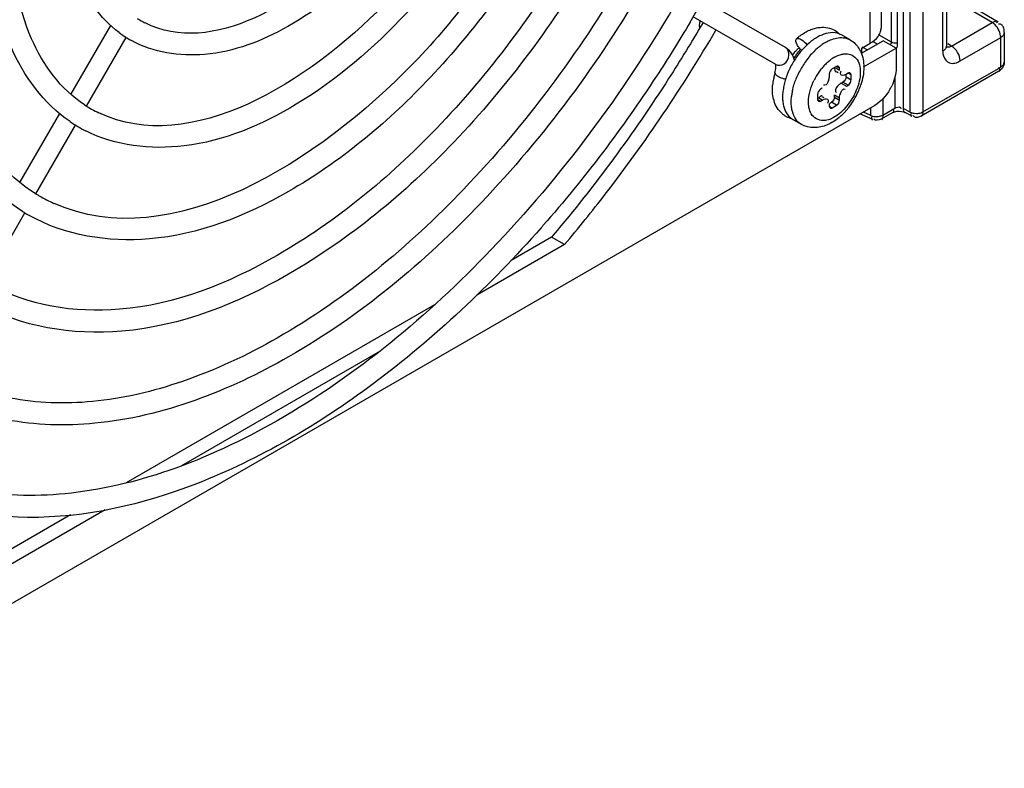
# Model space of a CAD drawing. Header units: inches. Extents: x 0 to 117, y 0 to 83.
# Tile 44 of 73: x 106.76 to 108.35, y 17.47 to 18.68. Entities that reach past the tile are written whole.
import ezdxf

# ---------------------------------------------------------------- set-up
doc = ezdxf.new("R2010")
doc.units = ezdxf.units.IN
doc.header["$LTSCALE"] = 6.431102
doc.header["$MEASUREMENT"] = 0
doc.layers.get('0').update_dxf_attribs({"linetype": 'CONTINUOUS'})

msp = doc.modelspace()

# ---------------------------------------------------------------- linework, layer by layer
at = {"color": 7, "linetype": 'CONTINUOUS'}
for p, q in [((108.1862, 20.8536), (108.1862, 18.5366)), ((108.1974, 18.5305), (108.1974, 20.8474)), ((108.218, 20.8478), (108.218, 18.5307)), ((108.2501, 18.6285), (108.2501, 19.8985)), ((108.2559, 19.9019), (108.2559, 18.6369)), ((108.1671, 18.6431), (108.1671, 18.7714)), ((108.1767, 18.7701), (108.1767, 18.6418)), ((108.1505, 18.7461), (108.1505, 18.6657)), ((108.1332, 18.6416), (108.1332, 18.722)), ((108.3396, 18.6757), (108.2559, 18.7248)), ((108.3297, 18.6747), (108.2559, 18.7181)), ((107.9963, 18.6344), (107.8629, 18.7114)), ((107.9805, 18.6071), (107.8473, 18.684)), ((106.8433, 18.5589), (106.9076, 18.6703)), ((107.8576, 18.6743), (107.8573, 18.6699)), ((107.8573, 18.6699), (107.8576, 18.6657)), ((108.2642, 18.6369), (108.3297, 18.6747)), ((108.3321, 18.6731), (108.3297, 18.6747)), ((108.3345, 18.671), (108.3321, 18.6731)), ((108.3414, 18.6722), (108.34, 18.6721)), ((108.343, 18.672), (108.3414, 18.6722)), ((106.8687, 18.5399), (106.9326, 18.6507)), ((108.1006, 18.6469), (108.0867, 18.6549)), ((108.1671, 18.6431), (108.1472, 18.6546)), ((108.2781, 18.6129), (108.3435, 18.6507)), ((108.3435, 18.6031), (108.3435, 18.6507)), ((108.3493, 18.6587), (108.3493, 18.6112)), ((108.1187, 18.6252), (108.1541, 18.6456)), ((108.1193, 18.6336), (108.1332, 18.6416)), ((108.1193, 18.6236), (108.1193, 18.6336)), ((108.1282, 18.631), (108.1199, 18.6349)), ((108.1224, 18.6033), (108.175, 18.6336)), ((108.1445, 18.6401), (108.1379, 18.6439)), ((108.175, 18.6336), (108.1541, 18.6456)), ((108.175, 18.6336), (108.175, 18.6014)), ((108.2559, 18.636), (108.2559, 18.6369)), ((108.2642, 18.6369), (108.2582, 18.6406)), ((108.0754, 18.619), (108.0807, 18.6217)), ((108.0807, 18.6217), (108.0861, 18.6235)), ((108.2501, 18.6285), (108.2504, 18.6245)), ((108.2504, 18.6245), (108.2511, 18.6209)), ((107.9805, 18.6057), (107.98, 18.6075)), ((107.9808, 18.6029), (107.9807, 18.6049)), ((108.0786, 18.604), (108.0717, 18.6)), ((108.0835, 18.6012), (108.0786, 18.604)), ((108.218, 18.5307), (108.3435, 18.6031)), ((107.9794, 18.5936), (107.9795, 18.5925)), ((107.9795, 18.5925), (107.9801, 18.5915)), ((108.0668, 18.5916), (108.0668, 18.5883)), ((108.0773, 18.6016), (108.0835, 18.598)), ((108.0784, 18.5956), (108.0812, 18.594)), ((108.0835, 18.598), (108.0835, 18.6012)), ((108.094, 18.5871), (108.094, 18.5908)), ((108.094, 18.5871), (108.1023, 18.5823)), ((108.0974, 18.5932), (108.0946, 18.5916)), ((108.1023, 18.5904), (108.0974, 18.5932)), ((108.1023, 18.5823), (108.1023, 18.5904)), ((108.3405, 18.5964), (108.215, 18.5239)), ((108.0656, 18.5811), (108.0647, 18.5785)), ((108.0863, 18.5771), (108.0843, 18.5757)), ((108.0863, 18.5771), (108.0891, 18.5787)), ((108.0863, 18.5771), (108.0946, 18.5723)), ((108.0974, 18.5739), (108.0891, 18.5787)), ((108.0946, 18.5723), (108.0974, 18.5739)), ((108.1018, 18.58), (108.1023, 18.5823)), ((108.1725, 18.5852), (108.1725, 18.5365)), ((108.048, 18.559), (108.048, 18.551)), ((108.0557, 18.5691), (108.0529, 18.5675)), ((108.0552, 18.5554), (108.058, 18.5538)), ((108.0835, 18.553), (108.0752, 18.5578)), ((108.0752, 18.5546), (108.0752, 18.5578)), ((108.0752, 18.5546), (108.0835, 18.5498)), ((108.0769, 18.5637), (108.0774, 18.5628)), ((108.0774, 18.5628), (108.078, 18.5621)), ((108.1402, 18.5412), (106.1775, 17.4081)), ((108.048, 18.551), (108.0529, 18.5482)), ((108.0557, 18.5498), (108.0494, 18.5534)), ((108.0529, 18.5482), (108.0557, 18.5498)), ((108.0646, 18.5458), (108.0639, 18.5443)), ((108.0668, 18.5433), (108.0668, 18.5401)), ((108.0668, 18.5401), (108.0717, 18.5373)), ((108.0671, 18.5443), (108.0703, 18.5462)), ((108.0786, 18.5413), (108.0703, 18.5462)), ((108.0717, 18.5373), (108.0786, 18.5413)), ((108.0835, 18.5498), (108.0835, 18.553)), ((108.1536, 18.5521), (108.1536, 18.5256)), ((106.7612, 18.4167), (106.8254, 18.528)), ((108.1372, 18.5182), (108.1163, 18.5274)), ((108.126, 18.5285), (108.1216, 18.5304)), ((108.1342, 18.5249), (108.126, 18.5285)), ((108.1342, 18.5249), (108.1342, 18.5377)), ((108.1694, 18.5298), (108.1506, 18.5189)), ((108.1518, 18.5248), (108.1536, 18.5256)), ((108.1536, 18.5256), (108.1725, 18.5365)), ((108.1826, 18.5375), (108.1831, 18.5364)), ((108.1862, 18.5366), (108.1974, 18.5305)), ((108.1869, 18.5308), (108.1883, 18.5303)), ((108.1883, 18.5303), (108.1893, 18.5299)), ((108.2005, 18.5237), (108.1893, 18.5299)), ((108.204, 18.5284), (108.2079, 18.5282)), ((108.215, 18.5293), (108.218, 18.5307)), ((106.787, 18.3984), (106.8509, 18.5092)), ((108.0219, 18.5105), (108.008, 18.5185)), ((106.7053, 18.2569), (106.7693, 18.3677)), ((107.6215, 18.3316), (107.619, 18.3287)), ((107.6399, 18.3166), (107.4983, 18.2349)), ((107.619, 18.3287), (107.5539, 18.2911)), ((107.6399, 18.3166), (107.619, 18.3287)), ((107.4301, 18.2196), (106.9325, 17.9323)), ((107.3384, 18.1426), (107.0219, 17.9598)), ((106.8986, 17.8886), (106.6778, 17.7612)), ((106.8426, 17.8804), (106.6569, 17.7732))]:
    msp.add_line(p, q, dxfattribs=at)
msp.add_lwpolyline([(108.2558, 18.6347), (108.2561, 18.6343), (108.2562, 18.634), (108.2561, 18.6344), (108.256, 18.635), (108.2559, 18.636)], dxfattribs=at)
for centre, radius, start, end in [((105.8875, 19.8338), 2.2723, 329.3494, 330.2249), ((107.028, 18.8023), 0.1435, 237.2724, 243.0581), ((107.8988, 18.6689), 0.0415, 167.7866, 172.5446), ((107.028, 18.8026), 0.1792, 233.4177, 241.1097), ((108.0783, 18.5762), 0.0968, 129.3077, 131.5736), ((108.0744, 18.581), 0.0907, 125.4579, 129.3256), ((108.0736, 18.6322), 0.0262, 60.0395, 66.7748), ((108.0567, 18.5867), 0.0608, 128.8263, 131.4232), ((108.0505, 18.6602), 0.0414, 219.4399, 224.2363), ((108.1124, 18.552), 0.119, 136.3991, 139.1377), ((108.1057, 18.5585), 0.1096, 131.4483, 136.4243), ((108.097, 18.5684), 0.0965, 125.9749, 131.4734), ((108.1145, 18.5561), 0.102, 130.1904, 131.3244), ((108.1124, 18.5586), 0.0988, 128.8878, 130.1914), ((108.1088, 18.5631), 0.093, 125.9091, 128.9053), ((108.1028, 18.5716), 0.0826, 121.2104, 125.9448), ((108.0985, 18.5785), 0.0745, 119.7607, 121.153), ((108.1251, 18.5418), 0.1353, 145.4685, 154.134), ((108.0663, 18.5769), 0.0745, 136.4476, 142.0796), ((108.0755, 18.5788), 0.076, 144.3368, 149.3697), ((108.0604, 18.5825), 0.0664, 131.454, 136.4247), ((108.1207, 18.545), 0.1298, 139.1738, 145.5129), ((108.05, 18.6597), 0.0406, 224.2079, 227.3861), ((108.1361, 18.5359), 0.1317, 141.0177, 145.4246), ((108.1282, 18.5423), 0.1215, 136.3718, 141.0376), ((108.1195, 18.5506), 0.1094, 131.366, 136.3713), ((108.1044, 18.5684), 0.0583, 119.7958, 123.6999), ((108.0747, 18.6081), 0.0473, 24.3105, 31.1057), ((108.245, 18.6392), 0.0115, 296.0381, 308.8595), ((107.9667, 18.603), 0.0141, 7.7903, 11.0981), ((107.9732, 18.6045), 0.0389, 14.2847, 19.0458), ((108.1391, 18.5337), 0.1353, 145.4071, 154.0748), ((108.1254, 18.5434), 0.0911, 136.2897, 140.909), ((108.1192, 18.5492), 0.0826, 131.9104, 136.2771), ((108.1077, 18.5634), 0.0644, 123.6713, 125.833), ((108.3427, 18.6112), 0.00662, 349.9237, 359.8015), ((108.0759, 18.5645), 0.1008, 167.1656, 169.0527), ((108.0788, 18.5638), 0.1039, 165.6423, 167.1677), ((108.0817, 18.5631), 0.1068, 163.3753, 165.6393), ((108.1127, 18.5469), 0.1219, 158.6091, 163.2942), ((108.1204, 18.5439), 0.1301, 156.209, 158.6404), ((108.1235, 18.5426), 0.1335, 154.1327, 156.2122), ((108.1358, 18.5353), 0.1318, 154.0587, 158.4597), ((108.1332, 18.5372), 0.1011, 145.3289, 153.9782), ((108.1311, 18.5387), 0.0986, 140.8937, 145.3437), ((108.3312, 18.6124), 0.0185, 300.0068, 310.3257), ((108.0684, 18.5658), 0.0932, 168.9957, 174.9617), ((108.009, 18.6372), 0.0551, 251.691, 253.9386), ((108.0898, 18.5526), 0.0982, 168.1694, 173.5603), ((108.1021, 18.5501), 0.1108, 163.299, 168.1983), ((108.0079, 18.6336), 0.0513, 253.9097, 257.154), ((108.0384, 18.5893), 0.0285, 343.2734, 348.292), ((108.1015, 18.5528), 0.0287, 126.8862, 131.7811), ((108.0102, 18.6093), 0.1132, 337.1001, 342.1263), ((108.0914, 18.6095), 0.0848, 330.0006, 334.2801), ((108.1015, 18.5449), 0.096, 169.8152, 173.641), ((108.1089, 18.5436), 0.1035, 168.1879, 169.8441), ((108.0033, 18.6122), 0.1207, 322.816, 336.1026), ((108.0061, 18.6109), 0.1176, 336.119, 337.1286), ((106.9734, 18.7077), 0.1977, 236.8612, 244.5967), ((108.0286, 18.5641), 0.0532, 194.0119, 197.014), ((108.0062, 18.6101), 0.1171, 320.9722, 322.791), ((108.0144, 18.5555), 0.0362, 229.3497, 236.8861), ((108.014, 18.555), 0.0356, 236.9348, 240.3665), ((108.0147, 18.5563), 0.0371, 240.3949, 247.8058), ((108.0227, 18.5938), 0.0939, 309.4763, 310.6689), ((108.0203, 18.5966), 0.0976, 310.6738, 312.6159), ((108.0171, 18.6001), 0.1023, 312.617, 314.7655), ((108.0144, 18.6028), 0.1061, 314.7603, 316.09), ((108.0121, 18.6049), 0.1093, 316.0918, 317.858), ((108.0089, 18.6079), 0.1136, 317.8656, 320.9802), ((106.9742, 18.7092), 0.2348, 235.7763, 242.8983), ((108.0155, 18.5582), 0.0391, 247.7996, 254.7775), ((108.0216, 18.5419), 0.0271, 227.2666, 232.7365), ((108.0211, 18.5413), 0.0262, 232.7354, 240.0142), ((106.919, 18.6137), 0.2525, 238.6327, 239.9274), ((106.9196, 18.6148), 0.2537, 239.9358, 245.933), ((106.9197, 18.6145), 0.2889, 237.7622, 238.6401), ((106.9192, 18.6138), 0.2881, 238.6401, 240.1842), ((106.0809, 19.6856), 2.0285, 318.5885, 318.7339)]:
    msp.add_arc(centre, radius, start, end, dxfattribs=at)
for points, knots in [([(107.4082, 18.9375), (107.3784, 18.888), (107.2798, 18.7505), (107.0707, 18.6196), (106.963, 18.6743)], [0, 0, 0, 0, 0.323734, 1, 1, 1, 1]), ([(107.439, 18.9199), (107.407, 18.8668), (107.3351, 18.7716), (107.2056, 18.6662), (107.0688, 18.6124), (106.9764, 18.6263), (106.9414, 18.6457)], [0, 0, 0, 0, 0.302113, 0.575467, 0.805261, 1, 1, 1, 1]), ([(107.5329, 18.8937), (107.4914, 18.8205), (107.3965, 18.6886), (107.2238, 18.5406), (107.0407, 18.4619), (106.915, 18.4757), (106.8673, 18.5001)], [0, 0, 0, 0, 0.301994, 0.576967, 0.807588, 1, 1, 1, 1]), ([(107.49, 18.8903), (107.4502, 18.8237), (107.3169, 18.6363), (107.0371, 18.4586), (106.8886, 18.5291)], [0, 0, 0, 0, 0.320772, 1, 1, 1, 1]), ([(106.9212, 18.6587), (106.8904, 18.6815), (106.8403, 18.7544), (106.8293, 18.8392), (106.8293, 18.8843)], [0, 0, 0, 0, 0.459184, 1, 1, 1, 1]), ([(107.5717, 18.8432), (107.5221, 18.7596), (107.3542, 18.5228), (107.0059, 18.2983), (106.8162, 18.3831)], [0, 0, 0, 0, 0.318666, 1, 1, 1, 1]), ([(107.6057, 18.8311), (107.5527, 18.7406), (107.4325, 18.5784), (107.2157, 18.3988), (106.9872, 18.3072), (106.8332, 18.3311), (106.776, 18.3638)], [0, 0, 0, 0, 0.304314, 0.579481, 0.808713, 1, 1, 1, 1]), ([(106.8421, 18.515), (106.7995, 18.544), (106.7288, 18.6413), (106.7138, 18.7563), (106.7138, 18.8176)], [0, 0, 0, 0, 0.456645, 1, 1, 1, 1]), ([(106.8653, 18.5422), (106.8271, 18.5671), (106.7623, 18.6557), (106.7492, 18.7604), (106.7492, 18.8176)], [0, 0, 0, 0, 0.443361, 1, 1, 1, 1]), ([(107.6534, 18.796), (107.5914, 18.691), (107.4518, 18.5032), (107.2021, 18.2965), (106.9445, 18.1919), (106.7729, 18.2177), (106.7108, 18.2537)], [0, 0, 0, 0, 0.310475, 0.589443, 0.817237, 1, 1, 1, 1]), ([(107.6874, 18.7839), (107.6239, 18.6753), (107.4799, 18.4805), (107.2201, 18.2649), (106.9467, 18.1548), (106.7625, 18.1832), (106.6943, 18.2223)], [0, 0, 0, 0, 0.304819, 0.580364, 0.809492, 1, 1, 1, 1]), ([(106.7655, 18.3701), (106.7104, 18.4049), (106.6175, 18.5268), (106.5983, 18.6729), (106.5983, 18.7509)], [0, 0, 0, 0, 0.454904, 1, 1, 1, 1]), ([(107.7351, 18.7488), (107.6627, 18.6257), (107.4995, 18.4059), (107.2444, 18.1932), (107.0315, 18.0928), (106.8842, 18.0578), (106.7472, 18.0616), (106.665, 18.0915), (106.6294, 18.1121)], [0, 0, 0, 0, 0.308898, 0.586662, 0.707537, 0.815055, 0.911002, 1, 1, 1, 1]), ([(106.7876, 18.3981), (106.7373, 18.4287), (106.6509, 18.5418), (106.6337, 18.6772), (106.6337, 18.7509)], [0, 0, 0, 0, 0.444097, 1, 1, 1, 1]), ([(107.7689, 18.7365), (107.695, 18.6098), (107.5271, 18.3829), (107.2258, 18.1306), (106.9463, 18.0208), (106.741, 18.0261), (106.6522, 18.0582), (106.6133, 18.0804)], [0, 0, 0, 0, 0.304418, 0.579578, 0.808141, 0.906998, 1, 1, 1, 1]), ([(107.8168, 18.7017), (107.7339, 18.5603), (107.5469, 18.3081), (107.2544, 18.0639), (107.0101, 17.9485), (106.8409, 17.9082), (106.6833, 17.9124), (106.5887, 17.9469), (106.5477, 17.9706)], [0, 0, 0, 0, 0.308562, 0.586161, 0.707041, 0.814643, 0.910762, 1, 1, 1, 1]), ([(107.8424, 18.6753), (107.825, 18.646), (107.7537, 18.5315), (107.672, 18.4234), (107.6056, 18.3477)], [0, 0, 0, 0, 0.253022, 1, 1, 1, 1]), ([(107.8633, 18.6748), (107.8454, 18.6443), (107.7722, 18.5249), (107.689, 18.4117), (107.6215, 18.3316)], [0, 0, 0, 0, 0.252472, 1, 1, 1, 1]), ([(108.0373, 18.6634), (108.0386, 18.6639), (108.041, 18.6648), (108.0436, 18.6656), (108.0448, 18.6659)], [0, 0, 0, 0, 0.504044, 1, 1, 1, 1]), ([(108.0448, 18.6659), (108.046, 18.6662), (108.0484, 18.6667), (108.0509, 18.667), (108.0521, 18.6671)], [0, 0, 0, 0, 0.503118, 1, 1, 1, 1]), ([(108.1498, 18.6606), (108.15, 18.6614), (108.1504, 18.6631), (108.1505, 18.6649), (108.1505, 18.6657)], [0, 0, 0, 0, 0.502862, 1, 1, 1, 1]), ([(108.3297, 18.6747), (108.3313, 18.6756), (108.334, 18.6781), (108.3377, 18.6757), (108.338, 18.6744)], [0, 0, 0, 0, 0.57666, 1, 1, 1, 1]), ([(108.3486, 18.6655), (108.3482, 18.6669), (108.3471, 18.6698), (108.3444, 18.6716), (108.343, 18.672)], [0, 0, 0, 0, 0.509693, 1, 1, 1, 1]), ([(108.3493, 18.6587), (108.3493, 18.6598), (108.3492, 18.6621), (108.3489, 18.6643), (108.3486, 18.6655)], [0, 0, 0, 0, 0.491152, 1, 1, 1, 1]), ([(107.6399, 18.3166), (107.6624, 18.3432), (107.7512, 18.4532), (107.8304, 18.5709), (107.8842, 18.6627)], [0, 0, 0, 0, 0.246719, 1, 1, 1, 1]), ([(108.0141, 18.6486), (108.0149, 18.6493), (108.0179, 18.6495), (108.0202, 18.6484), (108.0216, 18.6476)], [0, 0, 0, 0, 0.407281, 1, 1, 1, 1]), ([(108.0296, 18.6598), (108.0309, 18.6605), (108.0334, 18.6618), (108.036, 18.6629), (108.0373, 18.6634)], [0, 0, 0, 0, 0.504447, 1, 1, 1, 1]), ([(108.0548, 18.6547), (108.0536, 18.6543), (108.0514, 18.6532), (108.0492, 18.6521), (108.0481, 18.6515)], [0, 0, 0, 0, 0.491986, 1, 1, 1, 1]), ([(107.9941, 18.6084), (107.9985, 18.6113), (108.0045, 18.6208), (108.0002, 18.6321), (107.9963, 18.6344)], [0, 0, 0, 0, 0.535899, 1, 1, 1, 1]), ([(108.0186, 18.6339), (108.0179, 18.6347), (108.0167, 18.6364), (108.0156, 18.6381), (108.0152, 18.6389)], [0, 0, 0, 0, 0.515062, 1, 1, 1, 1]), ([(108.0615, 18.6432), (108.0627, 18.6438), (108.0651, 18.6451), (108.0675, 18.6462), (108.0688, 18.6467)], [0, 0, 0, 0, 0.508679, 1, 1, 1, 1]), ([(108.1671, 18.6431), (108.1671, 18.6424), (108.1666, 18.641), (108.1658, 18.6397), (108.1654, 18.6391)], [0, 0, 0, 0, 0.468736, 1, 1, 1, 1]), ([(108.2559, 18.637), (108.2559, 18.6357), (108.2551, 18.6331), (108.2533, 18.6311), (108.2522, 18.6302)], [0, 0, 0, 0, 0.461483, 1, 1, 1, 1]), ([(108.2642, 18.6369), (108.2628, 18.636), (108.2599, 18.6347), (108.2567, 18.6348), (108.2554, 18.6353)], [0, 0, 0, 0, 0.547452, 1, 1, 1, 1]), ([(108.01, 18.6172), (108.0097, 18.6182), (108.009, 18.62), (108.0081, 18.6218), (108.0076, 18.6227)], [0, 0, 0, 0, 0.501731, 1, 1, 1, 1]), ([(108.0861, 18.6235), (108.087, 18.6237), (108.0886, 18.6241), (108.0904, 18.6244), (108.0912, 18.6244)], [0, 0, 0, 0, 0.509223, 1, 1, 1, 1]), ([(108.0912, 18.6244), (108.0979, 18.6251), (108.1142, 18.6191), (108.117, 18.6025), (108.117, 18.5946)], [0, 0, 0, 0, 0.455897, 1, 1, 1, 1]), ([(108.2511, 18.6209), (108.2525, 18.6161), (108.2609, 18.6058), (108.2731, 18.61), (108.2781, 18.6129)], [0, 0, 0, 0, 0.467007, 1, 1, 1, 1]), ([(108.064, 18.6107), (108.065, 18.6116), (108.0669, 18.6132), (108.069, 18.6148), (108.07, 18.6155)], [0, 0, 0, 0, 0.50704, 1, 1, 1, 1]), ([(108.0752, 18.6028), (108.0752, 18.6012), (108.0755, 18.5984), (108.0768, 18.5955), (108.0779, 18.5948)], [0, 0, 0, 0, 0.548031, 1, 1, 1, 1]), ([(108.0819, 18.6041), (108.0815, 18.6044), (108.0803, 18.6047), (108.0792, 18.6043), (108.0786, 18.604)], [0, 0, 0, 0, 0.473706, 1, 1, 1, 1]), ([(108.0835, 18.6012), (108.0835, 18.6018), (108.0833, 18.603), (108.0824, 18.6038), (108.0819, 18.6041)], [0, 0, 0, 0, 0.526298, 1, 1, 1, 1]), ([(108.3409, 18.5956), (108.3416, 18.596), (108.3426, 18.5986), (108.3414, 18.6008), (108.3407, 18.6022)], [0, 0, 0, 0, 0.340368, 1, 1, 1, 1]), ([(108.3435, 18.6031), (108.345, 18.604), (108.3474, 18.6058), (108.349, 18.6086), (108.3492, 18.61)], [0, 0, 0, 0, 0.545461, 1, 1, 1, 1]), ([(107.9801, 18.5915), (107.9805, 18.5908), (107.9818, 18.5896), (107.9833, 18.5886), (107.9841, 18.5881)], [0, 0, 0, 0, 0.440759, 1, 1, 1, 1]), ([(107.9841, 18.5881), (107.9853, 18.5875), (107.9877, 18.5863), (107.9903, 18.5854), (107.9916, 18.5849)], [0, 0, 0, 0, 0.469156, 1, 1, 1, 1]), ([(108.0668, 18.5883), (108.0668, 18.5876), (108.0667, 18.586), (108.0664, 18.5843), (108.0663, 18.5835)], [0, 0, 0, 0, 0.464113, 1, 1, 1, 1]), ([(108.0863, 18.59), (108.0856, 18.5904), (108.0843, 18.5931), (108.0857, 18.5955), (108.0864, 18.597)], [0, 0, 0, 0, 0.343148, 1, 1, 1, 1]), ([(108.0946, 18.5916), (108.0933, 18.5908), (108.0906, 18.5897), (108.0875, 18.5894), (108.0863, 18.59)], [0, 0, 0, 0, 0.548025, 1, 1, 1, 1]), ([(108.1007, 18.5932), (108.1003, 18.5935), (108.0991, 18.5938), (108.098, 18.5935), (108.0974, 18.5932)], [0, 0, 0, 0, 0.473706, 1, 1, 1, 1]), ([(108.1023, 18.5904), (108.1023, 18.591), (108.102, 18.5921), (108.1012, 18.593), (108.1007, 18.5932)], [0, 0, 0, 0, 0.526298, 1, 1, 1, 1]), ([(108.0647, 18.5785), (108.064, 18.577), (108.0627, 18.5741), (108.0592, 18.5733), (108.0579, 18.5737)], [0, 0, 0, 0, 0.548501, 1, 1, 1, 1]), ([(108.0974, 18.5739), (108.0985, 18.5745), (108.1002, 18.5765), (108.1014, 18.5787), (108.1018, 18.58)], [0, 0, 0, 0, 0.468164, 1, 1, 1, 1]), ([(107.9916, 18.5546), (107.9916, 18.5532), (107.9917, 18.5504), (107.992, 18.5476), (107.9922, 18.5462)], [0, 0, 0, 0, 0.508281, 1, 1, 1, 1]), ([(108.0529, 18.5561), (108.0525, 18.5558), (108.0516, 18.5552), (108.0509, 18.5544), (108.0505, 18.5539)], [0, 0, 0, 0, 0.43608, 1, 1, 1, 1]), ([(108.0557, 18.5562), (108.0553, 18.5564), (108.0543, 18.5567), (108.0534, 18.5563), (108.0529, 18.5561)], [0, 0, 0, 0, 0.456416, 1, 1, 1, 1]), ([(108.1111, 18.5668), (108.1083, 18.5598), (108.0965, 18.5376), (108.0725, 18.5152), (108.0543, 18.5169)], [0, 0, 0, 0, 0.294011, 1, 1, 1, 1]), ([(107.9922, 18.5462), (107.9923, 18.5449), (107.9927, 18.5425), (107.9933, 18.54), (107.9936, 18.5388)], [0, 0, 0, 0, 0.508918, 1, 1, 1, 1]), ([(107.9936, 18.5388), (107.9939, 18.5377), (107.9946, 18.5355), (107.9955, 18.5334), (107.9959, 18.5324)], [0, 0, 0, 0, 0.509201, 1, 1, 1, 1]), ([(108.006, 18.5385), (108.0059, 18.5398), (108.0056, 18.5425), (108.0056, 18.5452), (108.0056, 18.5466)], [0, 0, 0, 0, 0.492036, 1, 1, 1, 1]), ([(108.0075, 18.5311), (108.0071, 18.5323), (108.0066, 18.5347), (108.0062, 18.5372), (108.006, 18.5385)], [0, 0, 0, 0, 0.491124, 1, 1, 1, 1]), ([(108.0338, 18.5404), (108.0336, 18.5414), (108.0334, 18.5436), (108.0334, 18.5457), (108.0334, 18.5468)], [0, 0, 0, 0, 0.491716, 1, 1, 1, 1]), ([(108.048, 18.551), (108.048, 18.5504), (108.0483, 18.5492), (108.0491, 18.5484), (108.0496, 18.5481)], [0, 0, 0, 0, 0.526298, 1, 1, 1, 1]), ([(108.0496, 18.5481), (108.0501, 18.5478), (108.0512, 18.5475), (108.0524, 18.5479), (108.0529, 18.5482)], [0, 0, 0, 0, 0.473706, 1, 1, 1, 1]), ([(108.0557, 18.5498), (108.057, 18.5506), (108.0597, 18.5516), (108.0628, 18.552), (108.064, 18.5514)], [0, 0, 0, 0, 0.548025, 1, 1, 1, 1]), ([(108.064, 18.5514), (108.0647, 18.551), (108.0658, 18.549), (108.065, 18.5469), (108.0646, 18.5458)], [0, 0, 0, 0, 0.371071, 1, 1, 1, 1]), ([(108.0668, 18.5401), (108.0668, 18.5395), (108.0671, 18.5384), (108.0679, 18.5375), (108.0684, 18.5372)], [0, 0, 0, 0, 0.526298, 1, 1, 1, 1]), ([(108.0684, 18.5372), (108.0688, 18.537), (108.07, 18.5367), (108.0712, 18.537), (108.0717, 18.5373)], [0, 0, 0, 0, 0.473706, 1, 1, 1, 1]), ([(108.1359, 18.5181), (108.1354, 18.5186), (108.1353, 18.521), (108.136, 18.5229), (108.1365, 18.5242)], [0, 0, 0, 0, 0.350823, 1, 1, 1, 1]), ([(108.1442, 18.5232), (108.1455, 18.5232), (108.1481, 18.5235), (108.1506, 18.5243), (108.1518, 18.5248)], [0, 0, 0, 0, 0.512654, 1, 1, 1, 1]), ([(108.1536, 18.5256), (108.1536, 18.5242), (108.1533, 18.5215), (108.1521, 18.5188), (108.151, 18.5181)], [0, 0, 0, 0, 0.547726, 1, 1, 1, 1]), ([(108.1694, 18.5298), (108.1704, 18.5303), (108.1761, 18.5322), (108.1824, 18.5322), (108.1869, 18.5308)], [0, 0, 0, 0, 0.189367, 1, 1, 1, 1]), ([(108.1699, 18.529), (108.1706, 18.5294), (108.1717, 18.532), (108.1705, 18.5342), (108.1698, 18.5356)], [0, 0, 0, 0, 0.343591, 1, 1, 1, 1]), ([(108.1862, 18.5366), (108.1862, 18.5351), (108.1866, 18.5325), (108.1878, 18.5297), (108.1889, 18.5291)], [0, 0, 0, 0, 0.553607, 1, 1, 1, 1]), ([(108.1974, 18.5305), (108.1984, 18.53), (108.2005, 18.5291), (108.2028, 18.5286), (108.204, 18.5284)], [0, 0, 0, 0, 0.475063, 1, 1, 1, 1]), ([(108.2001, 18.523), (108.1993, 18.5233), (108.1981, 18.5259), (108.1994, 18.5282), (108.2, 18.5297)], [0, 0, 0, 0, 0.339278, 1, 1, 1, 1]), ([(108.2041, 18.5229), (108.2038, 18.5232), (108.2033, 18.5238), (108.2029, 18.5245), (108.2027, 18.5248)], [0, 0, 0, 0, 0.471176, 1, 1, 1, 1]), ([(108.2079, 18.5282), (108.2091, 18.5282), (108.2115, 18.5284), (108.2139, 18.529), (108.215, 18.5293)], [0, 0, 0, 0, 0.507081, 1, 1, 1, 1]), ([(108.218, 18.5307), (108.218, 18.5292), (108.2177, 18.5265), (108.2164, 18.5238), (108.2154, 18.5232)], [0, 0, 0, 0, 0.547726, 1, 1, 1, 1]), ([(108.1369, 18.5174), (108.1367, 18.5175), (108.1363, 18.5176), (108.136, 18.5179), (108.1359, 18.5181)], [0, 0, 0, 0, 0.503797, 1, 1, 1, 1]), ([(107.6022, 18.3439), (107.5205, 18.2513), (107.3506, 18.09), (107.0678, 17.9229), (106.7868, 17.8562), (106.6089, 17.8963), (106.538, 17.9353)], [0, 0, 0, 0, 0.304023, 0.572406, 0.800604, 1, 1, 1, 1])]:
    msp.add_open_spline(points, degree=3, knots=knots, dxfattribs=at)
for points in [[(108.0521, 18.6671), (108.0601, 18.6679), (108.0689, 18.6663), (108.0759, 18.6623)], [(108.3435, 18.6506), (108.3435, 18.6581), (108.3397, 18.6657), (108.3345, 18.671)], [(108.0218, 18.6548), (108.0243, 18.6566), (108.0269, 18.6583), (108.0296, 18.6598)], [(108.0481, 18.6515), (108.0454, 18.65), (108.0428, 18.6483), (108.0403, 18.6465)], [(108.0688, 18.6585), (108.064, 18.658), (108.0592, 18.6566), (108.0548, 18.6547)], [(108.0839, 18.6563), (108.0793, 18.6583), (108.0739, 18.6589), (108.0688, 18.6585)], [(108.0688, 18.6467), (108.0752, 18.6494), (108.0823, 18.6511), (108.0892, 18.6504)], [(108.0759, 18.6623), (108.0788, 18.6606), (108.0815, 18.6585), (108.0839, 18.6562)], [(108.0892, 18.6504), (108.0932, 18.6501), (108.0972, 18.6489), (108.1006, 18.6469)], [(108.1332, 18.6416), (108.138, 18.6444), (108.1425, 18.6479), (108.1458, 18.6524)], [(108.1458, 18.6524), (108.1476, 18.6548), (108.149, 18.6576), (108.1498, 18.6606)], [(108.3493, 18.6587), (108.3493, 18.6554), (108.3464, 18.6523), (108.3435, 18.6507)], [(108.0076, 18.6227), (108.005, 18.6275), (108.001, 18.6317), (107.9963, 18.6344)], [(108.0152, 18.6389), (108.0136, 18.6418), (108.0115, 18.6466), (108.0141, 18.6486)], [(108.0216, 18.6476), (108.0253, 18.6455), (108.0284, 18.6424), (108.031, 18.639)], [(108.1006, 18.6469), (108.1065, 18.6435), (108.1116, 18.6383), (108.1152, 18.6325)], [(108.1767, 18.6418), (108.1735, 18.6413), (108.1699, 18.6416), (108.1671, 18.6431)], [(108.1767, 18.6418), (108.1767, 18.6387), (108.1763, 18.6354), (108.1751, 18.6325)], [(108.278, 18.6128), (108.278, 18.6221), (108.2721, 18.6322), (108.2642, 18.6369)], [(108.0138, 18.6231), (108.0159, 18.626), (108.0183, 18.6288), (108.0208, 18.6314)], [(108.1178, 18.6275), (108.1212, 18.6199), (108.1227, 18.6112), (108.1227, 18.6028)], [(107.9793, 18.5936), (107.9802, 18.5966), (107.9808, 18.5998), (107.9808, 18.6029)], [(107.9805, 18.6071), (107.9845, 18.6048), (107.9904, 18.6058), (107.9941, 18.6084)], [(108.1227, 18.6028), (108.1227, 18.5932), (108.1209, 18.5836), (108.1179, 18.5745)], [(108.3493, 18.6111), (108.3493, 18.6064), (108.3468, 18.6014), (108.3432, 18.5983)], [(108.0717, 18.6), (108.0689, 18.5984), (108.0668, 18.5948), (108.0668, 18.5916)], [(108.094, 18.5871), (108.094, 18.5839), (108.0919, 18.5803), (108.0891, 18.5787)], [(108.117, 18.5946), (108.117, 18.5851), (108.1146, 18.5756), (108.1111, 18.5668)], [(108.175, 18.6014), (108.175, 18.5916), (108.172, 18.5816), (108.1677, 18.5727)], [(107.977, 18.5512), (107.9752, 18.5586), (107.9749, 18.5664), (107.9755, 18.574)], [(108.0076, 18.5648), (108.0089, 18.5712), (108.0109, 18.5775), (108.0133, 18.5836)], [(108.0334, 18.5468), (108.0334, 18.5587), (108.0371, 18.5708), (108.0423, 18.5815)], [(108.0824, 18.5742), (108.0794, 18.5716), (108.0755, 18.5674), (108.0769, 18.5637)], [(107.9922, 18.5636), (107.9918, 18.5606), (107.9916, 18.5576), (107.9916, 18.5546)], [(108.0056, 18.5466), (108.0056, 18.5495), (108.0057, 18.5525), (108.0061, 18.5555)], [(108.0529, 18.5675), (108.0501, 18.5658), (108.048, 18.5623), (108.048, 18.559)], [(108.0752, 18.5546), (108.0752, 18.5513), (108.0731, 18.5478), (108.0703, 18.5462)], [(108.0835, 18.553), (108.0835, 18.5587), (108.087, 18.5694), (108.0924, 18.5676)], [(108.1648, 18.5671), (108.1588, 18.5568), (108.1505, 18.5471), (108.1402, 18.5412)], [(107.9908, 18.528), (107.9846, 18.5333), (107.9801, 18.5408), (107.9778, 18.5486)], [(108.0366, 18.5299), (108.0351, 18.5332), (108.0342, 18.5368), (108.0338, 18.5404)], [(108.0786, 18.5413), (108.0815, 18.543), (108.0835, 18.5465), (108.0835, 18.5498)], [(108.1725, 18.5365), (108.1754, 18.5382), (108.1803, 18.54), (108.1826, 18.5375)], [(107.9959, 18.5324), (107.9977, 18.5285), (108.0001, 18.5249), (108.0032, 18.5221)], [(108.013, 18.5188), (108.0104, 18.5225), (108.0086, 18.5267), (108.0075, 18.5311)], [(108.0543, 18.5169), (108.047, 18.5175), (108.0396, 18.5232), (108.0366, 18.5299)], [(108.1342, 18.5249), (108.1373, 18.5235), (108.1408, 18.523), (108.1442, 18.5232)], [(108.215, 18.5239), (108.2118, 18.5221), (108.2067, 18.5204), (108.2041, 18.5229)], [(108.0219, 18.5105), (108.0184, 18.5125), (108.0153, 18.5155), (108.013, 18.5188)], [(108.0636, 18.5097), (108.0508, 18.5042), (108.0339, 18.5036), (108.0219, 18.5105)], [(108.0824, 18.5213), (108.0767, 18.5166), (108.0704, 18.5126), (108.0636, 18.5097)], [(108.1506, 18.5189), (108.1472, 18.517), (108.1411, 18.516), (108.139, 18.5193)]]:
    msp.add_open_spline(points, degree=3, dxfattribs=at)

doc.saveas('drawing.dxf')
